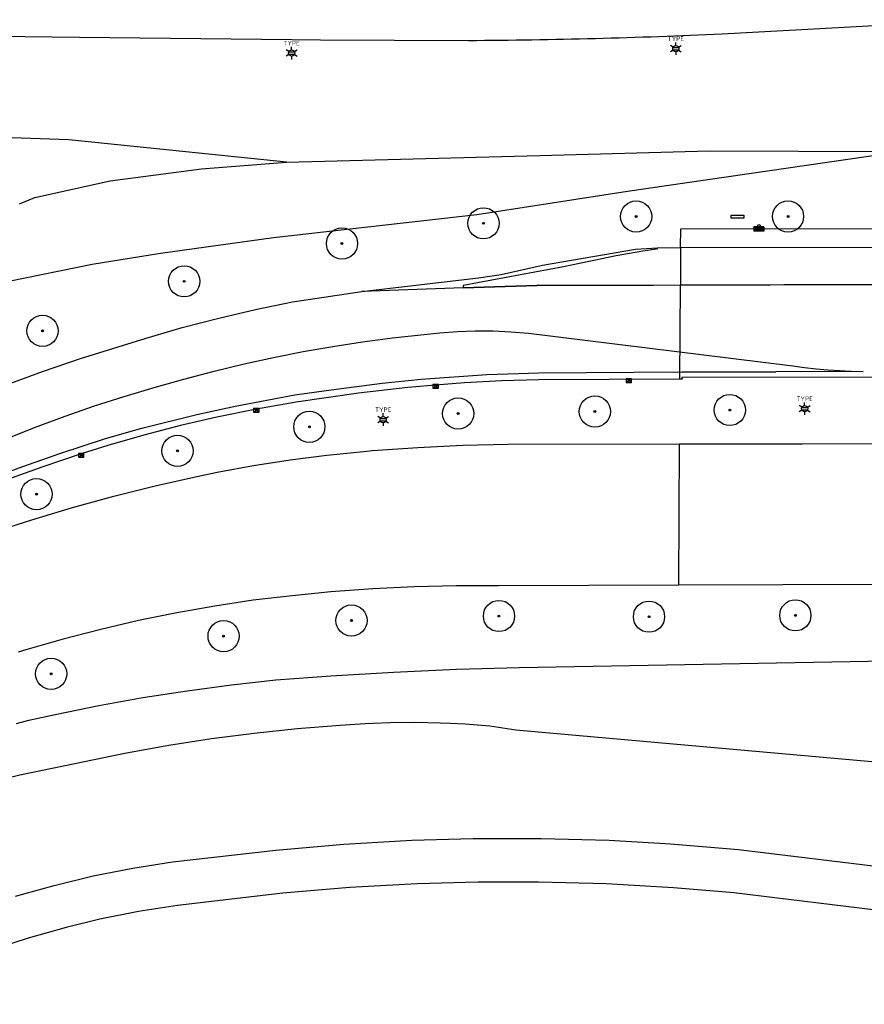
# Model space of a CAD drawing. Header units: metres. Extents: x 102000 to 105000, y 414600 to 420766.
# Tile 214 of 256: x 103319 to 103387, y 420578 to 420656. Entities that reach past the tile are written whole.
import ezdxf
from ezdxf.enums import TextEntityAlignment as Align

# ---------------------------------------------------------------- set-up
doc = ezdxf.new("R2010")
doc.units = ezdxf.units.M
doc.layers.get('0').update_dxf_attribs({"color": 8})
doc.styles.add('NLCS-ISO', font='NLCS-ISO.ttf')

msp = doc.modelspace()

# ---------------------------------------------------------------- hatches: boundary and pattern name
at = {"ltscale": 0.1}
h = msp.add_hatch(color=256, dxfattribs=at)
edge = h.paths.add_edge_path()
edge.add_arc((103381.017, 420640.63), 0.075, 0, 360)
h = msp.add_hatch(color=256, dxfattribs=at)
edge = h.paths.add_edge_path()
edge.add_arc((103356.617, 420640.075), 0.075, 0, 360)
h = msp.add_hatch(color=256, dxfattribs=at)
edge = h.paths.add_edge_path()
edge.add_arc((103368.846, 420640.615), 0.075, 0, 360)
h = msp.add_hatch(color=256, dxfattribs=at)
edge = h.paths.add_edge_path()
edge.add_arc((103345.283, 420638.456), 0.075, 0, 360)
h = msp.add_hatch(color=256, dxfattribs=at)
edge = h.paths.add_edge_path()
edge.add_arc((103332.648, 420635.428), 0.075, 0, 360)
h = msp.add_hatch(color=256, dxfattribs=at)
edge = h.paths.add_edge_path()
edge.add_arc((103321.295, 420631.455), 0.075, 0, 360)
h = msp.add_hatch(color=256, dxfattribs=at)
edge = h.paths.add_edge_path()
edge.add_arc((103365.547, 420624.994), 0.075, 0, 360)
h = msp.add_hatch(color=256, dxfattribs=at)
edge = h.paths.add_edge_path()
edge.add_arc((103376.348, 420625.117), 0.075, 0, 360)
h = msp.add_hatch(color=256, dxfattribs=at)
edge = h.paths.add_edge_path()
edge.add_arc((103354.585, 420624.834), 0.075, 0, 360)
h = msp.add_hatch(color=256, dxfattribs=at)
edge = h.paths.add_edge_path()
edge.add_arc((103342.671, 420623.772), 0.075, 0, 360)
h = msp.add_hatch(color=256, dxfattribs=at)
edge = h.paths.add_edge_path()
edge.add_arc((103332.107, 420621.843), 0.075, 0, 360)
h = msp.add_hatch(color=256, dxfattribs=at)
edge = h.paths.add_edge_path()
edge.add_arc((103320.807, 420618.376), 0.075, 0, 360)
h = msp.add_hatch(color=256, dxfattribs=at)
edge = h.paths.add_edge_path()
edge.add_arc((103357.861, 420608.61), 0.075, 0, 360)
h = msp.add_hatch(color=256, dxfattribs=at)
edge = h.paths.add_edge_path()
edge.add_arc((103369.879, 420608.559), 0.075, 0, 360)
h = msp.add_hatch(color=256, dxfattribs=at)
edge = h.paths.add_edge_path()
edge.add_arc((103381.604, 420608.664), 0.075, 0, 360)
h = msp.add_hatch(color=256, dxfattribs=at)
edge = h.paths.add_edge_path()
edge.add_arc((103346.04, 420608.249), 0.075, 0, 360)
h = msp.add_hatch(color=256, dxfattribs=at)
edge = h.paths.add_edge_path()
edge.add_arc((103335.802, 420607.001), 0.075, 0, 360)
h = msp.add_hatch(color=256, dxfattribs=at)
edge = h.paths.add_edge_path()
edge.add_arc((103321.984, 420603.984), 0.075, 0, 360)

# ---------------------------------------------------------------- linework, layer by layer
for p, q in [((103375.742, 420655.259), (103396.467, 420656.391)), ((103308.286, 420655.184), (103324.267, 420654.999)), ((103324.267, 420654.999), (103341.266, 420654.793)), ((103341.266, 420654.793), (103343.576, 420654.773)), ((103343.576, 420654.773), (103355.417, 420654.728)), ((103371.795, 420654.17), (103372.261, 420654.17)), ((103371.795, 420654.17), (103372.261, 420654.17)), ((103341.017, 420653.816), (103341.483, 420653.816)), ((103341.017, 420653.816), (103341.483, 420653.816)), ((103341.017, 420653.616), (103341.483, 420653.616)), ((103341.017, 420653.616), (103341.483, 420653.616)), ((103371.795, 420653.97), (103372.261, 420653.97)), ((103371.795, 420653.97), (103372.261, 420653.97)), ((103323.402, 420646.771), (103318.815, 420646.914)), ((103340.838, 420644.971), (103323.402, 420646.771)), ((103340.838, 420644.971), (103361.123, 420645.522)), ((103361.123, 420645.522), (103374.716, 420645.892)), ((103390.266, 420645.83), (103368.159, 420642.617)), ((103374.716, 420645.892), (103390.266, 420645.83)), ((103334.021, 420644.454), (103340.838, 420644.971)), ((103326.719, 420643.482), (103334.021, 420644.454)), ((103320.674, 420642.147), (103326.719, 420643.482)), ((103368.159, 420642.617), (103356.086, 420640.752)), ((103319.456, 420641.638), (103320.674, 420642.147)), ((103356.086, 420640.752), (103339.791, 420638.924)), ((103376.473, 420640.73), (103377.473, 420640.73)), ((103376.473, 420640.48), (103376.473, 420640.73)), ((103377.473, 420640.73), (103377.473, 420640.48)), ((103377.473, 420640.48), (103376.473, 420640.48)), ((103372.406, 420638.133), (103372.42, 420639.634)), ((103372.42, 420639.634), (103435.034, 420639.769)), ((103379.088, 420639.792), (103378.288, 420639.792)), ((103378.348, 420639.688), (103378.288, 420639.792)), ((103378.288, 420639.792), (103378.288, 420639.442)), ((103378.348, 420639.631), (103378.288, 420639.442)), ((103379.088, 420639.442), (103378.288, 420639.442)), ((103379.028, 420639.688), (103378.348, 420639.688)), ((103378.348, 420639.631), (103378.348, 420639.688)), ((103379.028, 420639.631), (103378.348, 420639.631)), ((103378.386, 420639.586), (103378.355, 420639.486)), ((103379.021, 420639.486), (103378.355, 420639.486)), ((103378.99, 420639.586), (103378.386, 420639.586)), ((103378.99, 420639.586), (103379.021, 420639.486)), ((103379.028, 420639.688), (103379.088, 420639.792)), ((103379.028, 420639.631), (103379.028, 420639.688)), ((103379.028, 420639.631), (103379.088, 420639.442)), ((103379.088, 420639.792), (103379.088, 420639.442)), ((103339.791, 420638.924), (103330.751, 420637.664)), ((103330.751, 420637.664), (103325.28, 420636.771)), ((103361.336, 420636.718), (103368.784, 420637.996)), ((103369.387, 420637.84), (103367.252, 420637.459)), ((103368.784, 420637.996), (103370.547, 420638.124)), ((103370.473, 420638.003), (103369.387, 420637.84)), ((103370.547, 420638.124), (103370.473, 420638.003)), ((103370.547, 420638.124), (103372.406, 420638.133)), ((103372.406, 420638.133), (103372.39, 420635.12)), ((103372.406, 420638.133), (103434.972, 420638.249)), ((103325.28, 420636.771), (103318.463, 420635.377)), ((103367.252, 420637.459), (103363.023, 420636.602)), ((103363.023, 420636.602), (103354.984, 420635.094)), ((103356.229, 420635.715), (103358.027, 420635.965)), ((103358.027, 420635.965), (103361.336, 420636.718)), ((103346.884, 420634.617), (103356.229, 420635.715)), ((103360.896, 420635.083), (103422.496, 420635.268)), ((103461.32, 420635.406), (103372.39, 420635.12)), ((103341.331, 420633.776), (103346.884, 420634.617)), ((103354.979, 420634.911), (103346.884, 420634.617)), ((103354.984, 420635.094), (103354.979, 420634.911)), ((103354.979, 420634.911), (103360.896, 420635.083)), ((103360.896, 420635.083), (103354.979, 420634.911)), ((103372.39, 420635.12), (103360.896, 420635.083)), ((103372.349, 420627.588), (103372.39, 420635.12)), ((103338.366, 420633.17), (103341.331, 420633.776)), ((103335.42, 420632.486), (103338.366, 420633.17)), ((103332.492, 420631.724), (103335.42, 420632.486)), ((103329.585, 420630.885), (103332.492, 420631.724)), ((103349.321, 420630.888), (103353.127, 420631.308)), ((103353.127, 420631.308), (103354.543, 420631.413)), ((103354.543, 420631.413), (103355.962, 420631.461)), ((103355.962, 420631.461), (103357.382, 420631.454)), ((103357.382, 420631.454), (103358.8, 420631.39)), ((103358.8, 420631.39), (103360.215, 420631.271)), ((103360.215, 420631.271), (103381.395, 420628.657)), ((103324.342, 420629.238), (103329.585, 420630.885)), ((103344.549, 420630.214), (103346.931, 420630.577)), ((103346.931, 420630.577), (103349.321, 420630.888)), ((103339.81, 420629.336), (103342.175, 420629.8)), ((103342.175, 420629.8), (103344.549, 420630.214)), ((103321.286, 420628.195), (103324.342, 420629.238)), ((103337.456, 420628.82), (103339.81, 420629.336)), ((103318.258, 420627.076), (103321.286, 420628.195)), ((103332.624, 420627.597), (103335.035, 420628.231)), ((103335.035, 420628.231), (103337.456, 420628.82)), ((103356.889, 420627.972), (103361.046, 420628.104)), ((103361.046, 420628.104), (103372.515, 420628.168)), ((103372.515, 420628.168), (103380.036, 420628.173)), ((103387.022, 420628.195), (103380.036, 420628.173)), ((103381.395, 420628.657), (103382.328, 420628.533)), ((103382.328, 420628.533), (103383.264, 420628.428)), ((103383.264, 420628.428), (103384.202, 420628.342)), ((103384.202, 420628.342), (103385.141, 420628.274)), ((103385.141, 420628.274), (103386.081, 420628.225)), ((103386.081, 420628.225), (103387.022, 420628.195)), ((103330.225, 420626.921), (103332.624, 420627.597)), ((103348.508, 420627.269), (103351.62, 420627.591)), ((103351.62, 420627.591), (103356.889, 420627.972)), ((103355.103, 420627.286), (103352.787, 420627.106)), ((103358.079, 420627.446), (103355.103, 420627.286)), ((103361.058, 420627.525), (103358.079, 420627.446)), ((103372.349, 420627.588), (103361.058, 420627.525)), ((103368.039, 420627.32), (103368.489, 420627.62)), ((103368.489, 420627.32), (103368.039, 420627.62)), ((103368.489, 420627.62), (103368.039, 420627.62)), ((103368.039, 420627.62), (103368.039, 420627.32)), ((103368.039, 420627.32), (103368.489, 420627.32)), ((103368.489, 420627.32), (103368.489, 420627.62)), ((103372.522, 420627.589), (103372.349, 420627.588)), ((103387.782, 420627.76), (103372.514, 420627.718)), ((103372.514, 420627.718), (103372.522, 420627.589)), ((103327.839, 420626.202), (103330.225, 420626.921)), ((103341.516, 420626.327), (103344.024, 420626.684)), ((103344.024, 420626.684), (103348.508, 420627.269)), ((103350.555, 420626.921), (103346.595, 420626.466)), ((103352.787, 420627.106), (103350.555, 420626.921)), ((103352.562, 420626.856), (103353.012, 420627.156)), ((103353.012, 420626.856), (103352.562, 420627.156)), ((103353.012, 420627.156), (103352.562, 420627.156)), ((103352.562, 420627.156), (103352.562, 420626.856)), ((103352.562, 420626.856), (103353.012, 420626.856)), ((103353.012, 420626.856), (103353.012, 420627.156)), ((103325.466, 420625.441), (103327.839, 420626.202)), ((103336.729, 420625.436), (103341.516, 420626.327)), ((103341.61, 420625.755), (103338.424, 420625.192)), ((103346.595, 420626.466), (103341.61, 420625.755)), ((103323.107, 420624.637), (103325.466, 420625.441)), ((103333.668, 420624.768), (103336.729, 420625.436)), ((103338.424, 420625.192), (103335.264, 420624.544)), ((103338.199, 420624.942), (103338.649, 420625.242)), ((103338.649, 420624.942), (103338.199, 420625.242)), ((103338.649, 420625.242), (103338.199, 420625.242)), ((103338.199, 420625.242), (103338.199, 420624.942)), ((103338.199, 420624.942), (103338.649, 420624.942)), ((103338.649, 420624.942), (103338.649, 420625.242)), ((103382.115, 420625.326), (103382.581, 420625.326)), ((103382.115, 420625.126), (103382.581, 420625.126)), ((103320.64, 420623.706), (103323.107, 420624.637)), ((103329.258, 420623.658), (103333.668, 420624.768)), ((103335.264, 420624.544), (103332.336, 420623.864)), ((103348.35, 420624.45), (103348.816, 420624.45)), ((103348.35, 420624.25), (103348.816, 420624.25)), ((103318.189, 420622.73), (103320.64, 420623.706)), ((103326.346, 420622.822), (103329.258, 420623.658)), ((103332.336, 420623.864), (103329.409, 420623.099)), ((103322.676, 420621.628), (103326.346, 420622.822)), ((103329.409, 420623.099), (103326.516, 420622.268)), ((103382.145, 420622.41), (103444.268, 420622.727)), ((103326.516, 420622.268), (103324.392, 420621.594)), ((103344.063, 420621.502), (103347.012, 420621.8)), ((103347.012, 420621.8), (103347.741, 420621.861)), ((103347.741, 420621.861), (103351.357, 420622.119)), ((103351.357, 420622.119), (103354.978, 420622.296)), ((103354.978, 420622.296), (103358.602, 420622.394)), ((103358.602, 420622.394), (103372.321, 420622.403)), ((103372.26, 420611.089), (103372.321, 420622.403)), ((103372.321, 420622.403), (103382.145, 420622.41)), ((103319.716, 420620.601), (103322.676, 420621.628)), ((103324.392, 420621.594), (103321.33, 420620.564)), ((103324.167, 420621.344), (103324.617, 420621.644)), ((103324.617, 420621.344), (103324.167, 420621.644)), ((103324.617, 420621.644), (103324.167, 420621.644)), ((103324.167, 420621.644), (103324.167, 420621.344)), ((103324.167, 420621.344), (103324.617, 420621.344)), ((103324.617, 420621.344), (103324.617, 420621.644)), ((103338.195, 420620.668), (103341.123, 420621.124)), ((103341.123, 420621.124), (103344.063, 420621.502)), ((103316.854, 420619.552), (103319.716, 420620.601)), ((103321.33, 420620.564), (103318.492, 420619.547)), ((103335.279, 420620.132), (103338.195, 420620.668)), ((103330.31, 420619.044), (103333.644, 420619.794)), ((103333.644, 420619.794), (103335.279, 420620.132)), ((103326.995, 420618.217), (103330.31, 420619.044)), ((103323.701, 420617.312), (103326.995, 420618.217)), ((103320.428, 420616.33), (103323.701, 420617.312)), ((103318.008, 420615.541), (103320.428, 420616.33)), ((103347.747, 420610.784), (103344.398, 420610.539)), ((103351.1, 420610.948), (103347.747, 420610.784)), ((103354.457, 420611.033), (103351.1, 420610.948)), ((103357.814, 420611.038), (103354.457, 420611.033)), ((103372.26, 420611.089), (103357.814, 420611.038)), ((103416.976, 420611.247), (103372.26, 420611.089)), ((103341.056, 420610.215), (103338.181, 420609.871)), ((103344.398, 420610.539), (103341.056, 420610.215)), ((103335.105, 420609.407), (103332.042, 420608.864)), ((103338.181, 420609.871), (103335.105, 420609.407)), ((103332.042, 420608.864), (103328.994, 420608.242)), ((103328.994, 420608.242), (103325.963, 420607.542)), ((103325.963, 420607.542), (103322.952, 420606.764)), ((103322.952, 420606.764), (103319.961, 420605.91)), ((103319.961, 420605.91), (103319.348, 420605.724)), ((103359.492, 420604.488), (103416.751, 420605.545)), ((103354.451, 420604.345), (103359.492, 420604.488)), ((103339.988, 420603.491), (103344.379, 420603.82)), ((103344.379, 420603.82), (103349.413, 420604.123)), ((103349.413, 420604.123), (103354.451, 420604.345)), ((103332.878, 420602.623), (103336.428, 420603.097)), ((103336.428, 420603.097), (103339.988, 420603.491)), ((103325.814, 420601.438), (103329.339, 420602.07)), ((103329.339, 420602.07), (103332.878, 420602.623)), ((103322.304, 420600.728), (103325.814, 420601.438)), ((103320.204, 420600.263), (103322.304, 420600.728)), ((103319.218, 420600), (103320.204, 420600.263)), ((103345.137, 420599.83), (103341.692, 420599.563)), ((103347.134, 420599.973), (103345.137, 420599.83)), ((103347.785, 420600), (103347.134, 420599.973)), ((103349.135, 420600.056), (103347.785, 420600)), ((103351.138, 420600.078), (103349.135, 420600.056)), ((103353.14, 420600.04), (103351.138, 420600.078)), ((103353.948, 420600), (103353.14, 420600.04)), ((103355.141, 420599.941), (103353.948, 420600)), ((103357.137, 420599.782), (103355.141, 420599.941)), ((103359.207, 420599.469), (103357.137, 420599.782)), ((103338.255, 420599.209), (103334.828, 420598.767)), ((103341.692, 420599.563), (103338.255, 420599.209)), ((103417.035, 420594.306), (103359.207, 420599.469)), ((103331.413, 420598.239), (103328.013, 420597.624)), ((103334.828, 420598.767), (103331.413, 420598.239)), ((103328.013, 420597.624), (103319.47, 420595.867)), ((103319.47, 420595.867), (103316.438, 420595.082)), ((103339.987, 420589.859), (103345.425, 420590.331)), ((103345.425, 420590.331), (103350.874, 420590.643)), ((103350.874, 420590.643), (103355.784, 420590.788)), ((103355.784, 420590.788), (103361.241, 420590.796)), ((103361.241, 420590.796), (103366.697, 420590.645)), ((103366.697, 420590.645), (103371.602, 420590.371)), ((103371.602, 420590.371), (103377.041, 420589.916)), ((103331.7, 420588.904), (103339.987, 420589.859)), ((103377.041, 420589.916), (103453.564, 420580.584)), ((103328.517, 420588.407), (103331.7, 420588.904)), ((103325.356, 420587.783), (103328.517, 420588.407)), ((103322.223, 420587.032), (103325.356, 420587.783)), ((103351.318, 420587.159), (103345.92, 420586.858)), ((103356.182, 420587.293), (103351.318, 420587.159)), ((103361.047, 420587.298), (103356.182, 420587.293)), ((103366.452, 420587.152), (103361.047, 420587.298)), ((103371.849, 420586.845), (103366.452, 420587.152)), ((103319.123, 420586.156), (103322.223, 420587.032)), ((103340.533, 420586.397), (103332.101, 420585.426)), ((103345.92, 420586.858), (103340.533, 420586.397)), ((103376.665, 420586.436), (103371.849, 420586.845)), ((103449.954, 420577.501), (103376.665, 420586.436)), ((103328.988, 420584.936), (103325.899, 420584.319)), ((103332.101, 420585.426), (103328.988, 420584.936)), ((103325.899, 420584.319), (103323.176, 420583.664)), ((103323.176, 420583.664), (103320.144, 420582.808)), ((103320.144, 420582.808), (103317.15, 420581.829))]:
    msp.add_line(p, q)
for p, q in [((103341.25, 420653.969), (103341.25, 420654.222)), ((103341.25, 420653.969), (103341.25, 420654.222)), ((103371.809, 420654.197), (103371.59, 420654.323)), ((103371.809, 420654.197), (103371.59, 420654.323)), ((103372.028, 420654.323), (103372.028, 420654.576)), ((103372.028, 420654.323), (103372.028, 420654.576)), ((103372.247, 420654.197), (103372.466, 420654.323)), ((103372.247, 420654.197), (103372.466, 420654.323)), ((103341.031, 420653.843), (103340.812, 420653.969)), ((103341.031, 420653.843), (103340.812, 420653.969)), ((103341.031, 420653.589), (103340.812, 420653.463)), ((103341.031, 420653.589), (103340.812, 420653.463)), ((103341.25, 420653.463), (103341.25, 420653.21)), ((103341.25, 420653.463), (103341.25, 420653.21)), ((103341.469, 420653.843), (103341.688, 420653.969)), ((103341.469, 420653.843), (103341.688, 420653.969)), ((103341.469, 420653.589), (103341.688, 420653.463)), ((103341.469, 420653.589), (103341.688, 420653.463)), ((103371.809, 420653.943), (103371.59, 420653.817)), ((103371.809, 420653.943), (103371.59, 420653.817)), ((103372.028, 420653.817), (103372.028, 420653.564)), ((103372.028, 420653.817), (103372.028, 420653.564)), ((103372.247, 420653.943), (103372.466, 420653.817)), ((103372.247, 420653.943), (103372.466, 420653.817)), ((103382.348, 420625.479), (103382.348, 420625.732)), ((103382.129, 420625.353), (103381.91, 420625.479)), ((103382.129, 420625.099), (103381.91, 420624.973)), ((103382.348, 420624.973), (103382.348, 420624.72)), ((103382.567, 420625.353), (103382.786, 420625.479)), ((103382.567, 420625.099), (103382.786, 420624.973)), ((103348.364, 420624.477), (103348.145, 420624.603)), ((103348.364, 420624.223), (103348.145, 420624.097)), ((103348.583, 420624.603), (103348.583, 420624.856)), ((103348.802, 420624.477), (103349.021, 420624.603)), ((103348.802, 420624.223), (103349.021, 420624.097)), ((103348.583, 420624.097), (103348.583, 420623.844))]:
    msp.add_line(p, q, dxfattribs=at)
for centre, radius in [((103372.028, 420654.07), 0.253), ((103372.028, 420654.07), 0.253), ((103341.25, 420653.716), 0.253), ((103341.25, 420653.716), 0.253), ((103381.017, 420640.63), 0.075), ((103356.617, 420640.075), 0.075), ((103368.846, 420640.615), 0.075), ((103345.283, 420638.456), 0.075), ((103332.648, 420635.428), 0.075), ((103321.295, 420631.455), 0.075), ((103365.547, 420624.994), 0.075), ((103376.348, 420625.117), 0.075), ((103382.348, 420625.226), 0.253), ((103348.583, 420624.35), 0.253), ((103354.585, 420624.834), 0.075), ((103342.671, 420623.772), 0.075), ((103332.107, 420621.843), 0.075), ((103320.807, 420618.376), 0.075), ((103357.861, 420608.61), 0.075), ((103369.879, 420608.559), 0.075), ((103381.604, 420608.664), 0.075), ((103346.04, 420608.249), 0.075), ((103335.802, 420607.001), 0.075), ((103321.984, 420603.984), 0.075)]:
    msp.add_circle(centre, radius, dxfattribs=at)
for centre, radius in [((103368.846, 420640.615), 1.25), ((103381.017, 420640.63), 1.25), ((103356.617, 420640.075), 1.25), ((103356.617, 420640.075), 0.0225), ((103368.846, 420640.615), 0.0225), ((103378.688, 420639.883), 0.0908), ((103381.017, 420640.63), 0.0225), ((103345.283, 420638.456), 1.25), ((103345.283, 420638.456), 0.0225), ((103332.648, 420635.428), 1.25), ((103332.648, 420635.428), 0.0225), ((103321.295, 420631.455), 1.25), ((103321.295, 420631.455), 0.0225), ((103354.585, 420624.834), 1.25), ((103365.547, 420624.994), 1.25), ((103376.348, 420625.117), 1.25), ((103342.671, 420623.772), 1.25), ((103365.547, 420624.994), 0.0225), ((103376.348, 420625.117), 0.0225), ((103354.585, 420624.834), 0.0225), ((103342.671, 420623.772), 0.0225), ((103332.107, 420621.843), 1.25), ((103332.107, 420621.843), 0.0225), ((103320.807, 420618.376), 1.25), ((103320.807, 420618.376), 0.0225), ((103346.04, 420608.249), 1.25), ((103357.861, 420608.61), 1.25), ((103369.879, 420608.559), 1.25), ((103381.604, 420608.664), 1.25), ((103357.861, 420608.61), 0.0225), ((103369.879, 420608.559), 0.0225), ((103381.604, 420608.664), 0.0225), ((103335.802, 420607.001), 1.25), ((103346.04, 420608.249), 0.0225), ((103335.802, 420607.001), 0.0225), ((103321.984, 420603.984), 1.25), ((103321.984, 420603.984), 0.0225)]:
    msp.add_circle(centre, radius)
msp.add_arc((103352.333, 421162.028), 507.309, 270.34831, 272.64476)

# ---------------------------------------------------------------- texts
at = {"style": 'NLCS-ISO'}
for p in [(103372.028, 420654.576), (103372.028, 420654.576), (103341.25, 420654.222), (103341.25, 420654.222), (103382.348, 420625.732), (103348.583, 420624.856)]:
    msp.add_attdef('TYPE', text='', height=0.36, dxfattribs=at).set_placement(p, align=Align.BOTTOM_CENTER)

doc.saveas('drawing.dxf')
